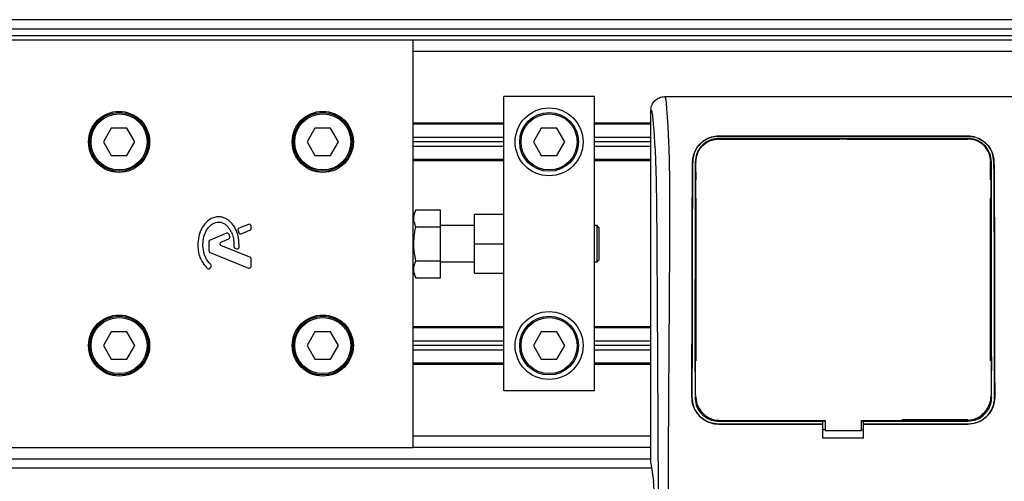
# Model space of a CAD drawing. Header units: millimetres. Extents: x 0 to 420, y 0 to 297.
# Tile 23 of 48: x 74 to 91, y 237 to 245. Entities that reach past the tile are written whole.
import ezdxf

# ---------------------------------------------------------------- set-up
doc = ezdxf.new("R2010")
doc.units = ezdxf.units.MM

msp = doc.modelspace()

# ---------------------------------------------------------------- linework, layer by layer
at = {"color": 7, "linetype": 'Continuous', "lineweight": 25}
for p, q in [((202.99774, 245.26762), (60.88198, 245.26762)), ((63.60376, 245.11209), (202.99774, 245.11209)), ((63.60376, 244.99544), (202.99774, 244.99544)), ((80.71209, 244.91768), (60.88198, 244.91768)), ((80.71209, 241.75554), (80.71209, 244.91768)), ((188.80561, 244.91768), (80.71209, 244.91768)), ((188.80561, 244.72327), (80.71209, 244.72327)), ((83.82269, 243.94561), (82.26739, 243.94561)), ((82.26739, 241.62104), (82.26739, 243.94561)), ((83.82269, 238.89088), (83.82269, 243.94561)), ((85.02894, 243.94561), (91.17062, 243.94561)), ((84.79476, 237.64664), (84.79476, 243.71232)), ((82.26739, 243.49069), (80.71209, 243.49069)), ((82.26739, 243.47125), (80.71209, 243.47125)), ((84.79476, 243.49069), (83.82269, 243.49069)), ((84.79476, 243.47125), (83.82269, 243.47125)), ((75.52266, 243.40126), (75.38797, 243.16796)), ((75.79205, 243.40126), (75.52266, 243.40126)), ((75.92674, 243.16796), (75.79205, 243.40126)), ((79.02209, 243.40126), (78.8874, 243.16796)), ((79.29148, 243.40126), (79.02209, 243.40126)), ((79.42617, 243.16796), (79.29148, 243.40126)), ((82.91035, 243.40126), (82.77566, 243.16796)), ((83.17974, 243.40126), (82.91035, 243.40126)), ((83.31443, 243.16796), (83.17974, 243.40126)), ((85.96123, 243.26816), (90.23832, 243.26816)), ((85.96123, 243.26734), (85.96123, 243.26816)), ((90.23832, 243.26734), (85.96123, 243.26734)), ((90.23832, 243.26734), (90.23832, 243.26816)), ((75.38797, 243.16796), (75.52266, 242.93467)), ((75.79205, 242.93467), (75.92674, 243.16796)), ((78.8874, 243.16796), (79.02209, 242.93467)), ((79.29148, 242.93467), (79.42617, 243.16796)), ((82.26739, 243.24573), (80.71209, 243.24573)), ((82.26739, 243.16796), (80.71209, 243.16796)), ((82.77566, 243.16796), (82.91035, 242.93467)), ((83.17974, 242.93467), (83.31443, 243.16796)), ((84.79476, 243.24573), (83.82269, 243.24573)), ((84.79476, 243.16796), (83.82269, 243.16796)), ((90.23832, 243.22705), (85.96123, 243.22705)), ((85.96123, 243.22705), (85.96123, 243.21734)), ((85.96123, 243.21734), (88.04145, 243.21734)), ((88.04756, 243.22345), (88.04145, 243.21734)), ((88.04756, 243.22345), (88.04756, 243.21746)), ((88.04756, 243.22345), (88.15199, 243.22345)), ((88.15199, 243.21749), (88.15199, 243.22345)), ((88.1581, 243.21734), (88.15199, 243.22345)), ((88.1581, 243.21734), (90.23832, 243.21734)), ((75.52266, 242.93467), (75.79205, 242.93467)), ((79.02209, 242.93467), (79.29148, 242.93467)), ((82.26739, 243.0902), (80.71209, 243.0902)), ((82.91035, 242.93467), (83.17974, 242.93467)), ((84.79476, 243.0902), (83.82269, 243.0902)), ((82.26739, 242.86468), (80.71209, 242.86468)), ((82.26739, 242.84524), (80.71209, 242.84524)), ((84.79476, 242.86468), (83.82269, 242.86468)), ((84.79476, 242.84524), (83.82269, 242.84524)), ((85.51197, 242.82608), (85.51125, 242.82609)), ((85.56726, 242.82571), (85.56701, 242.81213)), ((90.62986, 242.51482), (90.62986, 242.8258)), ((90.68758, 242.82608), (90.68831, 242.82609)), ((85.56649, 242.55244), (85.56623, 242.63667)), ((85.56969, 242.51482), (85.56969, 242.65102)), ((85.56969, 239.40421), (85.56969, 242.20377)), ((90.62986, 239.40421), (90.62986, 242.20377)), ((80.75548, 242.00192), (80.71209, 241.90428)), ((80.75548, 242.00192), (81.17868, 242.00192)), ((81.17868, 241.71008), (81.17868, 242.00192)), ((81.76192, 241.41825), (81.76192, 241.92372)), ((81.76192, 241.92372), (82.26739, 241.92372)), ((77.88126, 241.75137), (77.717, 241.68431)), ((80.71209, 241.41825), (80.71209, 241.75554)), ((77.50408, 241.59738), (77.22029, 241.48151)), ((77.70017, 241.64323), (77.71608, 241.6062)), ((77.75642, 241.58968), (77.90477, 241.65025)), ((77.92412, 241.67905), (77.92412, 241.72257)), ((80.75548, 241.71008), (81.17868, 241.71008)), ((81.76192, 241.72931), (81.17868, 241.72931)), ((81.17868, 241.12641), (81.17868, 241.71008)), ((82.26739, 241.41825), (82.26739, 241.62104)), ((83.86935, 241.72931), (83.82269, 241.72931)), ((83.90046, 241.6982), (83.86935, 241.72931)), ((83.86935, 241.10719), (83.86935, 241.72931)), ((83.90046, 241.6982), (83.90046, 241.13829)), ((77.20094, 241.45271), (77.20094, 241.29911)), ((77.40707, 241.44705), (77.54117, 241.5018)), ((80.71209, 241.08095), (80.71209, 241.41825)), ((81.76192, 240.91278), (81.76192, 241.41825)), ((81.76192, 241.41825), (82.26739, 241.41825)), ((82.26739, 241.21546), (82.26739, 241.41825)), ((77.22029, 241.27032), (77.88126, 241.00045)), ((77.90477, 241.18625), (77.40707, 241.38945)), ((77.64928, 241.34223), (77.67551, 241.33125)), ((77.92412, 241.02925), (77.92412, 241.15745)), ((80.71209, 237.91882), (80.71209, 241.08095)), ((80.75548, 241.12641), (81.17868, 241.12641)), ((81.17868, 240.83458), (81.17868, 241.12641)), ((81.17868, 241.10719), (81.76192, 241.10719)), ((82.26739, 238.89088), (82.26739, 241.21546)), ((83.82269, 241.10719), (83.86935, 241.10719)), ((83.86935, 241.10719), (83.90046, 241.13829)), ((77.2187, 240.99533), (77.23545, 241.01541)), ((80.71209, 240.93222), (80.75548, 240.83458)), ((81.76192, 240.91278), (82.26739, 240.91278)), ((80.75548, 240.83458), (81.17868, 240.83458)), ((75.52266, 239.90183), (75.38797, 239.66853)), ((75.79205, 239.90183), (75.52266, 239.90183)), ((75.92674, 239.66853), (75.79205, 239.90183)), ((79.02209, 239.90183), (78.8874, 239.66853)), ((79.29148, 239.90183), (79.02209, 239.90183)), ((79.42617, 239.66853), (79.29148, 239.90183)), ((82.26739, 239.99126), (80.71209, 239.99126)), ((82.26739, 239.97182), (80.71209, 239.97182)), ((82.91035, 239.90183), (82.77566, 239.66853)), ((83.17974, 239.90183), (82.91035, 239.90183)), ((83.31443, 239.66853), (83.17974, 239.90183)), ((84.79476, 239.99126), (83.82269, 239.99126)), ((84.79476, 239.97182), (83.82269, 239.97182)), ((82.26739, 239.7463), (80.71209, 239.7463)), ((84.79476, 239.7463), (83.82269, 239.7463)), ((75.38797, 239.66853), (75.52266, 239.43524)), ((75.79205, 239.43524), (75.92674, 239.66853)), ((78.8874, 239.66853), (79.02209, 239.43524)), ((79.29148, 239.43524), (79.42617, 239.66853)), ((82.26739, 239.66853), (80.71209, 239.66853)), ((82.26739, 239.59077), (80.71209, 239.59077)), ((82.77566, 239.66853), (82.91035, 239.43524)), ((83.17974, 239.43524), (83.31443, 239.66853)), ((84.79476, 239.66853), (83.82269, 239.66853)), ((84.79476, 239.59077), (83.82269, 239.59077)), ((75.52266, 239.43524), (75.79205, 239.43524)), ((79.02209, 239.43524), (79.29148, 239.43524)), ((82.91035, 239.43524), (83.17974, 239.43524)), ((82.26739, 239.36525), (80.71209, 239.36525)), ((82.26739, 239.34581), (80.71209, 239.34581)), ((84.79476, 239.36525), (83.82269, 239.36525)), ((84.79476, 239.34581), (83.82269, 239.34581)), ((85.56133, 239.21829), (85.56133, 239.21807)), ((90.63819, 239.24517), (90.63819, 239.24918)), ((83.82269, 238.89088), (82.26739, 238.89088)), ((85.49929, 238.78205), (85.49861, 238.78205)), ((85.54996, 238.78201), (85.56969, 238.78201)), ((85.56094, 238.81059), (85.56097, 238.8099)), ((85.56135, 238.79159), (85.56138, 238.79083)), ((90.64959, 238.78201), (90.62986, 238.78201)), ((90.63858, 238.80991), (90.63862, 238.8106)), ((90.70026, 238.78205), (90.70094, 238.78205)), ((85.96123, 238.37039), (85.96123, 238.39047)), ((85.96123, 238.37039), (87.74983, 238.37039)), ((85.9887, 238.38137), (87.78872, 238.38137)), ((87.74983, 238.37374), (87.78872, 238.37374)), ((87.74983, 238.37039), (87.74983, 238.37374)), ((87.74983, 238.32048), (87.74983, 238.37039)), ((87.78872, 238.38137), (87.78872, 238.21009)), ((88.41084, 238.21009), (88.41084, 238.38137)), ((88.41084, 238.37374), (88.44972, 238.37374)), ((88.44972, 238.37039), (88.44972, 238.37374)), ((88.44972, 238.32048), (88.44972, 238.37039)), ((88.44972, 238.37039), (90.23832, 238.37039)), ((90.23832, 238.39047), (89.10469, 238.39047)), ((90.23832, 238.37039), (90.23832, 238.39047)), ((87.74983, 238.31933), (85.96123, 238.31933)), ((85.96123, 238.31933), (85.96123, 238.31865)), ((85.96123, 238.31865), (87.74983, 238.31865)), ((87.74983, 238.31933), (87.74983, 238.31865)), ((87.74983, 238.077), (87.74983, 238.31865)), ((87.78872, 238.21823), (87.74983, 238.21823)), ((87.78872, 238.21009), (88.41084, 238.21009)), ((88.44972, 238.21823), (88.41084, 238.21823)), ((90.23832, 238.31933), (88.44972, 238.31933)), ((88.44972, 238.31933), (88.44972, 238.31865)), ((88.44972, 238.077), (88.44972, 238.31865)), ((88.44972, 238.31865), (90.23832, 238.31865)), ((90.23832, 238.31933), (90.23832, 238.31865)), ((84.79476, 238.11323), (80.71209, 238.11323)), ((88.44972, 238.077), (87.74983, 238.077)), ((60.88198, 237.91882), (80.71209, 237.91882)), ((84.79476, 237.91882), (80.71209, 237.91882)), ((60.88198, 237.72441), (84.79476, 237.72441)), ((60.88198, 237.56887), (84.80607, 237.56887)), ((84.79476, 237.64664), (84.83993, 237.33611))]:
    msp.add_line(p, q, dxfattribs=at)
at = {"color": 7, "linetype": 'Continuous', "lineweight": 25, "flags": 128}
msp.add_lwpolyline([(88.41084, 238.38137), (89.79855, 238.38137), (90.21085, 238.38137)], dxfattribs=at)
at = {"color": 7, "linetype": 'Continuous', "lineweight": 25}
for centre, radius in [((75.65736, 243.16796), 0.52491), ((75.65736, 243.16796), 0.50547), ((75.65736, 243.16796), 0.48214), ((79.15679, 243.16796), 0.52491), ((79.15679, 243.16796), 0.50547), ((79.15679, 243.16796), 0.48214), ((83.04504, 243.16796), 0.58324), ((83.04504, 243.16796), 0.50547), ((83.04504, 243.16796), 0.48214), ((83.04504, 239.66853), 0.58324), ((75.65736, 239.66853), 0.52491), ((75.65736, 239.66853), 0.50547), ((75.65736, 239.66853), 0.48214), ((79.15679, 239.66853), 0.52491), ((79.15679, 239.66853), 0.50547), ((79.15679, 239.66853), 0.48214), ((83.04504, 239.66853), 0.50547), ((83.04504, 239.66853), 0.48214)]:
    msp.add_circle(centre, radius, dxfattribs=at)
for centre, start, end in [((77.89302, 241.72257), 0, 112.209257), ((77.51584, 241.56858), 22.378703, 112.209291), ((77.72875, 241.65551), 112.209257, 203.245837), ((77.74466, 241.61848), 203.245837, 292.209268), ((77.89302, 241.67905), 292.209268, 0), ((77.23205, 241.45271), 112.209291, 180), ((77.41883, 241.41825), 112.209261, 247.790711), ((77.52941, 241.5306), 292.209261, 16.934979), ((77.23205, 241.29911), 180, 247.790712), ((77.66129, 241.37092), 180.034995, 247.290493), ((77.68752, 241.35994), 247.290493, 356.671349), ((77.89302, 241.15745), 0, 67.790711), ((77.19481, 241.01525), 228.805903, 320.16689), ((77.21156, 241.03533), 320.16689, 48.977091), ((77.89302, 241.02925), 247.790712, 0)]:
    msp.add_arc(centre, 0.03111, start, end, dxfattribs=at)
msp.add_ellipse((84.82941, 237.13619), major_axis=(0, 0.2333), ratio=0.08748866, start_param=4.71238898, end_param=5.74170373, dxfattribs=at)
for points, knots in [([(84.79476, 243.71232), (84.79829, 243.74294), (84.80536, 243.80417), (84.85959, 243.88124), (84.93695, 243.9351), (84.99824, 243.94211), (85.02894, 243.94561)], [0, 0, 0, 0, 0.24994474, 0.4997361, 0.74942287, 1, 1, 1, 1]), ([(85.02894, 243.94561), (85.03124, 243.94493), (85.03585, 243.94356), (85.04212, 243.93078), (85.04683, 243.9117), (85.05026, 243.89016), (85.05276, 243.87024), (85.05501, 243.84828), (85.05717, 243.82327), (85.0595, 243.79339), (85.0643, 243.72536), (85.07254, 243.61212), (85.08252, 243.46448), (85.09216, 243.2935), (85.10102, 243.09126), (85.10865, 242.83011), (85.1134, 242.51959), (85.11504, 242.20656), (85.11506, 241.90323), (85.11421, 241.59923), (85.11287, 241.31035), (85.11147, 241.05383), (85.1104, 240.87042), (85.1094, 240.70527), (85.10847, 240.55522), (85.10748, 240.39755), (85.10641, 240.23215), (85.10528, 240.05894), (85.10406, 239.87339), (85.10262, 239.65901), (85.10085, 239.39756), (85.09871, 239.07355), (85.09641, 238.71952), (85.09405, 238.3383), (85.09196, 237.97582), (85.08998, 237.60439), (85.08811, 237.19436), (85.08644, 236.72983), (85.08531, 236.21616), (85.08498, 235.70916), (85.08559, 235.36792), (85.08589, 235.20135)], [0, 0, 0, 0, 0.01040061, 0.02080672, 0.03106116, 0.03614099, 0.04145683, 0.04698488, 0.05107961, 0.056575, 0.06335413, 0.08477825, 0.10578404, 0.12644249, 0.15396653, 0.18250697, 0.21827305, 0.25692616, 0.28371553, 0.31573913, 0.35433978, 0.37618226, 0.39782595, 0.41302567, 0.42902685, 0.44584073, 0.46347795, 0.48194851, 0.50126173, 0.52284596, 0.55053669, 0.58490472, 0.6264984, 0.66378186, 0.70683381, 0.74242415, 0.78255841, 0.83794342, 0.89093876, 0.94676606, 1, 1, 1, 1]), ([(84.93095, 235.19704), (84.9304, 235.40671), (84.92929, 235.83315), (84.92708, 236.48328), (84.92448, 237.14483), (84.92165, 237.78174), (84.91869, 238.38608), (84.91643, 238.81813), (84.91486, 239.10788), (84.91405, 239.25718), (84.9132, 239.40934), (84.91233, 239.56438), (84.91143, 239.72229), (84.91052, 239.88062), (84.90955, 240.04794), (84.90847, 240.23282), (84.90722, 240.44626), (84.90579, 240.68828), (84.90425, 240.94767), (84.90255, 241.23537), (84.90061, 241.54487), (84.89814, 241.87494), (84.89489, 242.18667), (84.8903, 242.47224), (84.88375, 242.73041), (84.8741, 242.97216), (84.86277, 243.169), (84.85132, 243.33324), (84.84074, 243.46662), (84.83148, 243.58143), (84.82246, 243.65509), (84.81551, 243.68561), (84.80969, 243.70071), (84.80495, 243.70829), (84.79993, 243.71229), (84.79651, 243.71231), (84.79476, 243.71232)], [0, 0, 0, 0, 0.069468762, 0.141290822, 0.21546943, 0.288780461, 0.352493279, 0.41592792, 0.432123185, 0.448636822, 0.465468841, 0.482619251, 0.500088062, 0.517875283, 0.535168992, 0.555623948, 0.579240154, 0.606017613, 0.635956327, 0.665345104, 0.701515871, 0.738718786, 0.775055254, 0.805444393, 0.834800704, 0.863869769, 0.893134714, 0.91269266, 0.933471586, 0.952876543, 0.964348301, 0.975198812, 0.980895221, 0.986997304, 0.99335869, 1, 1, 1, 1]), ([(85.51125, 242.82609), (85.51778, 242.88007), (85.53085, 242.98794), (85.61978, 243.12621), (85.74183, 243.22089), (85.86532, 243.26327), (85.93579, 243.26686), (85.96123, 243.26816)], [0, 0, 0, 0, 0.23569901, 0.47102523, 0.71420287, 0.89677912, 1, 1, 1, 1]), ([(85.96123, 243.26734), (85.9168, 243.26346), (85.82807, 243.25572), (85.7077, 243.1966), (85.60524, 243.10476), (85.52935, 242.97862), (85.5177, 242.87638), (85.51197, 242.82608)], [0, 0, 0, 0, 0.17938613, 0.35816799, 0.55280214, 0.77998913, 1, 1, 1, 1]), ([(90.23832, 243.26816), (90.28304, 243.26424), (90.37233, 243.25641), (90.49346, 243.19659), (90.59617, 243.10375), (90.67135, 242.97729), (90.68275, 242.87566), (90.68831, 242.82609)], [0, 0, 0, 0, 0.18070781, 0.36082696, 0.55652595, 0.78366481, 1, 1, 1, 1]), ([(90.68758, 242.82608), (90.681, 242.88013), (90.66786, 242.98813), (90.5786, 243.12638), (90.45639, 243.22071), (90.33313, 243.26257), (90.2634, 243.26608), (90.23832, 243.26734)], [0, 0, 0, 0, 0.23654871, 0.47271193, 0.71746485, 0.89834292, 1, 1, 1, 1]), ([(85.96123, 243.22705), (85.92087, 243.22349), (85.84027, 243.21638), (85.73105, 243.16211), (85.63878, 243.07815), (85.57105, 242.96344), (85.56119, 242.87132), (85.55632, 242.8258)], [0, 0, 0, 0, 0.18035102, 0.3601287, 0.55478827, 0.78001788, 1, 1, 1, 1]), ([(85.56726, 242.82571), (85.57257, 242.87274), (85.58321, 242.96711), (85.65977, 243.08967), (85.76626, 243.17463), (85.87524, 243.21327), (85.9381, 243.2167), (85.96123, 243.21796)], [0, 0, 0, 0, 0.23316514, 0.46784507, 0.70999165, 0.8932536, 1, 1, 1, 1]), ([(90.23832, 243.218), (90.09156, 243.21795), (89.35777, 243.21767), (87.93208, 243.21726), (86.65314, 243.21772), (85.96123, 243.21796)], [0, 0, 0, 0, 0.10293773, 0.51468867, 1, 1, 1, 1]), ([(90.64323, 242.8258), (90.63761, 242.87476), (90.62637, 242.97261), (90.54626, 243.09838), (90.43589, 243.18437), (90.32459, 243.22265), (90.26118, 243.22588), (90.23832, 243.22705)], [0, 0, 0, 0, 0.23673887, 0.47316088, 0.71562514, 0.89747206, 1, 1, 1, 1]), ([(90.63229, 242.82573), (90.62698, 242.87277), (90.61633, 242.96716), (90.53974, 243.08974), (90.43323, 243.1747), (90.32427, 243.21331), (90.26143, 243.21674), (90.23832, 243.218)], [0, 0, 0, 0, 0.23322605, 0.46795306, 0.7101047, 0.8933472, 1, 1, 1, 1]), ([(85.49861, 238.78205), (85.49969, 239.35517), (85.50149, 240.31706), (85.50359, 241.47414), (85.50566, 242.15512), (85.50802, 242.54343), (85.51017, 242.73192), (85.51125, 242.82609)], [0, 0, 0, 0, 0.42314865, 0.71019334, 0.85405024, 0.92708002, 1, 1, 1, 1]), ([(85.51197, 242.82608), (85.51092, 242.73489), (85.5088, 242.55237), (85.50639, 242.16823), (85.50432, 241.49649), (85.50221, 240.33344), (85.50039, 239.3675), (85.49929, 238.78205)], [0, 0, 0, 0, 0.070771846, 0.141649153, 0.286930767, 0.567811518, 1, 1, 1, 1]), ([(85.55632, 242.8258), (85.55579, 242.73447), (85.55473, 242.55169), (85.55353, 242.16703), (85.55231, 241.39295), (85.55145, 240.37632), (85.55068, 239.55718), (85.55037, 239.22068)], [0, 0, 0, 0, 0.07944585, 0.15901042, 0.32209443, 0.72152468, 1, 1, 1, 1]), ([(85.56097, 238.8099), (85.56109, 238.94766), (85.56173, 239.67368), (85.56278, 240.70692), (85.56375, 241.75782), (85.56486, 242.29579), (85.56595, 242.60191), (85.56682, 242.75092), (85.56726, 242.82571)], [0, 0, 0, 0, 0.10239858, 0.53964697, 0.76843884, 0.88341365, 0.94149194, 1, 1, 1, 1]), ([(90.63229, 242.82573), (90.63303, 242.6858), (90.63451, 242.40641), (90.63537, 241.97031), (90.63617, 241.38808), (90.63715, 240.33366), (90.638, 239.42555), (90.63858, 238.80991)], [0, 0, 0, 0, 0.10832852, 0.21630795, 0.32475275, 0.54221862, 1, 1, 1, 1]), ([(90.64917, 239.23153), (90.64867, 239.75682), (90.64785, 240.61985), (90.64692, 241.65283), (90.64582, 242.24411), (90.64468, 242.58069), (90.64371, 242.74412), (90.64323, 242.8258)], [0, 0, 0, 0, 0.436053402, 0.716416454, 0.857148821, 0.928614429, 1, 1, 1, 1]), ([(90.70026, 238.78205), (90.6992, 239.34838), (90.6974, 240.3069), (90.69531, 241.46233), (90.69324, 242.14937), (90.69086, 242.54126), (90.68867, 242.73119), (90.68758, 242.82608)], [0, 0, 0, 0, 0.41807116, 0.70759656, 0.85269501, 0.92640805, 1, 1, 1, 1]), ([(90.68831, 242.82609), (90.68941, 242.72896), (90.69162, 242.53456), (90.69404, 242.12593), (90.69608, 241.4124), (90.69818, 240.26151), (90.69993, 239.3198), (90.70094, 238.78205)], [0, 0, 0, 0, 0.0751699, 0.15046197, 0.30471802, 0.60298005, 1, 1, 1, 1]), ([(85.56558, 242.48058), (85.56359, 242.48371), (85.55923, 242.49055), (85.55863, 242.49861), (85.5583, 242.50297)], [0, 0, 0, 0, 0.45791295, 1, 1, 1, 1]), ([(90.64125, 242.50297), (90.64092, 242.49845), (90.64032, 242.49042), (90.63587, 242.48368), (90.63392, 242.48074)], [0, 0, 0, 0, 0.5629471, 1, 1, 1, 1]), ([(90.64213, 242.21657), (90.6421, 242.22881), (90.64189, 242.31264), (90.64161, 242.40828), (90.64129, 242.49098), (90.64125, 242.50297)], [0, 0, 0, 0, 0.12747188, 0.87343808, 1, 1, 1, 1]), ([(85.55742, 242.21657), (85.55778, 242.22102), (85.55844, 242.22904), (85.56288, 242.23573), (85.56487, 242.23871)], [0, 0, 0, 0, 0.55408242, 1, 1, 1, 1]), ([(90.63468, 242.23902), (90.63683, 242.23562), (90.64116, 242.22874), (90.64181, 242.22066), (90.64213, 242.21657)], [0, 0, 0, 0, 0.49468917, 1, 1, 1, 1]), ([(80.75548, 241.71008), (80.74192, 241.74654), (80.71438, 241.82056), (80.72266, 241.91954), (80.74652, 241.97943), (80.75548, 242.00192)], [0, 0, 0, 0, 0.37729563, 0.76615575, 1, 1, 1, 1]), ([(77.71857, 241.35814), (77.71817, 241.41171), (77.71741, 241.51278), (77.67352, 241.64973), (77.61293, 241.75095), (77.54704, 241.81453), (77.48821, 241.85264), (77.43969, 241.87144), (77.40025, 241.87917), (77.35547, 241.88224), (77.29403, 241.87369), (77.21227, 241.83795), (77.1319, 241.76941), (77.0644, 241.66618), (77.0185, 241.53792), (77.01291, 241.44377), (77.00997, 241.39434)], [0, 0, 0, 0, 0.11735319, 0.22141323, 0.31240811, 0.3742876, 0.42130986, 0.46598312, 0.48783682, 0.50961399, 0.56460822, 0.62241534, 0.7039898, 0.79319256, 0.89144332, 1, 1, 1, 1]), ([(77.23198, 241.0588), (77.19771, 241.09933), (77.12651, 241.18353), (77.09587, 241.33494), (77.09916, 241.47565), (77.1283, 241.59534), (77.18531, 241.69488), (77.25132, 241.75548), (77.31315, 241.78482), (77.35746, 241.79281), (77.39094, 241.79053), (77.42663, 241.78236), (77.46858, 241.76277), (77.51311, 241.72598), (77.54909, 241.68105), (77.58221, 241.62864), (77.60912, 241.56139), (77.62734, 241.47429), (77.62917, 241.40765), (77.63018, 241.3709)], [0, 0, 0, 0, 0.10898458, 0.22643075, 0.31013217, 0.40192043, 0.47943801, 0.54569368, 0.58480239, 0.62057823, 0.6379505, 0.65431901, 0.69660163, 0.73281682, 0.77364168, 0.81591419, 0.86145512, 0.92360935, 1, 1, 1, 1]), ([(77.55917, 241.53966), (77.55672, 241.54733), (77.55233, 241.56109), (77.54697, 241.5745), (77.5446, 241.58042)], [0, 0, 0, 0, 0.55813865, 1, 1, 1, 1]), ([(80.75548, 241.12641), (80.75051, 241.15011), (80.7315, 241.2406), (80.71454, 241.40324), (80.72783, 241.57572), (80.74874, 241.6773), (80.75548, 241.71008)], [0, 0, 0, 0, 0.12345469, 0.47134358, 0.82940701, 1, 1, 1, 1]), ([(77.00997, 241.39434), (77.01249, 241.35364), (77.0176, 241.27102), (77.06044, 241.12576), (77.13116, 241.0426), (77.17433, 240.99184)], [0, 0, 0, 0, 0.2744297, 0.55715603, 1, 1, 1, 1]), ([(80.75548, 240.83458), (80.74192, 240.87103), (80.71438, 240.94506), (80.72266, 241.04404), (80.74652, 241.10392), (80.75548, 241.12641)], [0, 0, 0, 0, 0.377295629, 0.766155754, 1, 1, 1, 1]), ([(85.55417, 239.38782), (85.55415, 239.37575), (85.55408, 239.29529), (85.554, 239.20263), (85.55393, 239.12204), (85.55391, 239.10984)], [0, 0, 0, 0, 0.13029442, 0.86835082, 1, 1, 1, 1]), ([(85.56147, 239.36564), (85.55951, 239.36866), (85.55514, 239.37539), (85.55451, 239.38341), (85.55417, 239.38782)], [0, 0, 0, 0, 0.45024376, 1, 1, 1, 1]), ([(90.64539, 239.38782), (90.64504, 239.38338), (90.64441, 239.37536), (90.64002, 239.36864), (90.63806, 239.36564)], [0, 0, 0, 0, 0.55228235, 1, 1, 1, 1]), ([(85.96123, 238.31865), (85.90928, 238.32375), (85.80536, 238.33396), (85.66682, 238.41356), (85.56217, 238.53079), (85.50645, 238.66116), (85.50085, 238.74752), (85.49861, 238.78205)], [0, 0, 0, 0, 0.21411889, 0.42823185, 0.64257183, 0.85709722, 1, 1, 1, 1]), ([(85.49929, 238.78205), (85.50432, 238.73007), (85.51437, 238.6261), (85.59391, 238.48747), (85.7111, 238.38278), (85.84111, 238.32725), (85.92708, 238.32158), (85.96123, 238.31933)], [0, 0, 0, 0, 0.21476546, 0.42953735, 0.64407835, 0.85860343, 1, 1, 1, 1]), ([(85.54996, 238.78201), (85.55448, 238.73573), (85.5635, 238.64317), (85.63443, 238.51977), (85.73888, 238.42667), (85.85456, 238.3774), (85.93095, 238.37238), (85.96123, 238.37039)], [0, 0, 0, 0, 0.2148934, 0.42979128, 0.6445612, 0.85909273, 1, 1, 1, 1]), ([(85.56097, 238.8099), (85.56567, 238.76169), (85.57507, 238.66525), (85.64895, 238.5367), (85.75773, 238.43978), (85.87802, 238.38862), (85.95734, 238.38343), (85.9887, 238.38137)], [0, 0, 0, 0, 0.21516442, 0.43033682, 0.64528255, 0.85978468, 1, 1, 1, 1]), ([(90.21085, 238.38137), (90.25886, 238.38609), (90.35487, 238.39553), (90.48288, 238.4691), (90.57962, 238.57743), (90.63123, 238.69798), (90.63648, 238.77792), (90.63858, 238.80991)], [0, 0, 0, 0, 0.21399393, 0.42798011, 0.64218009, 0.8568088, 1, 1, 1, 1]), ([(90.23832, 238.31933), (90.29021, 238.32443), (90.39398, 238.33462), (90.53228, 238.41413), (90.63675, 238.53111), (90.69242, 238.66126), (90.69802, 238.74753), (90.70026, 238.78205)], [0, 0, 0, 0, 0.21414767, 0.42829231, 0.64246418, 0.85690992, 1, 1, 1, 1]), ([(90.70094, 238.78205), (90.69591, 238.73), (90.68584, 238.62588), (90.60619, 238.487), (90.48877, 238.38216), (90.35855, 238.32657), (90.27249, 238.3209), (90.23832, 238.31865)], [0, 0, 0, 0, 0.21475602, 0.42951429, 0.64422712, 0.85870581, 1, 1, 1, 1]), ([(90.23832, 238.37039), (90.28451, 238.37493), (90.37691, 238.38401), (90.50007, 238.45479), (90.59308, 238.55898), (90.64257, 238.67476), (90.64759, 238.75142), (90.64959, 238.78201)], [0, 0, 0, 0, 0.21426889, 0.4285342, 0.64290532, 0.85750372, 1, 1, 1, 1]), ([(90.63797, 238.78675), (90.63798, 238.78685), (90.63799, 238.7871), (90.63801, 238.78735), (90.63801, 238.78751)], [0, 0, 0, 0, 0.40986835, 1, 1, 1, 1])]:
    msp.add_open_spline(points, degree=3, knots=knots, dxfattribs=at)

doc.saveas('drawing.dxf')
